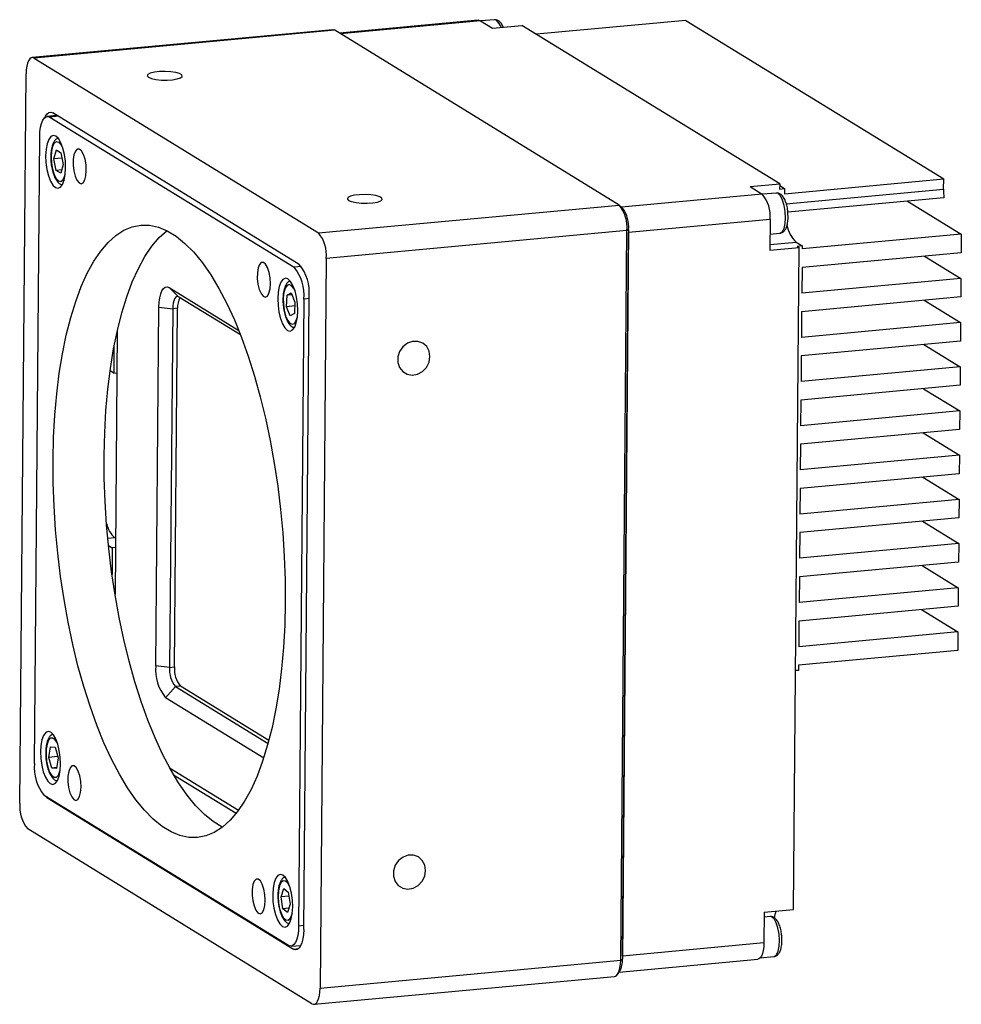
# Model space of a CAD drawing. Header units: millimetres. Extents: x 0 to 12266, y -1374 to 0.
# Tile 2 of 5: x 12061 to 12150, y -1372 to -1279. Entities that reach past the tile are written whole.
import ezdxf

# ---------------------------------------------------------------- set-up
doc = ezdxf.new("R2010")
doc.units = ezdxf.units.MM
doc.layers.get('0').update_dxf_attribs({"lineweight": 15})

msp = doc.modelspace()

# ---------------------------------------------------------------- linework, layer by layer
at = {"linetype": 'Continuous', "lineweight": 30}
for p, q in [((12104.146, -1278.788), (12091.045, -1280.004)), ((12104.348, -1278.842), (12091.147, -1280.067)), ((12104.348, -1278.842), (12105.479, -1279.538)), ((12105.66, -1278.748), (12104.387, -1278.866)), ((12105.852, -1278.799), (12105.66, -1278.748)), ((12123.714, -1278.814), (12109.625, -1280.122)), ((12123.714, -1278.814), (12148.014, -1293.762)), ((12090.423, -1279.691), (12062.086, -1282.321)), ((12090.624, -1279.745), (12062.287, -1282.375)), ((12117.414, -1296.225), (12090.624, -1279.745)), ((12105.479, -1279.538), (12108.258, -1279.281)), ((12132.557, -1294.228), (12108.258, -1279.281)), ((12062.287, -1282.375), (12089.077, -1298.854)), ((12060.93, -1352.639), (12061.516, -1283.848)), ((12064.421, -1287.778), (12063.514, -1287.862)), ((12064.549, -1287.857), (12063.766, -1287.93)), ((12063.766, -1287.93), (12086.783, -1302.088)), ((12087.269, -1301.833), (12064.026, -1287.535)), ((12062.298, -1348.874), (12062.802, -1289.772)), ((12064.141, -1291.859), (12064.367, -1291.025)), ((12064.367, -1291.025), (12064.803, -1291.293)), ((12064.897, -1291.789), (12064.141, -1291.859)), ((12064.351, -1292.962), (12064.141, -1291.859)), ((12064.803, -1291.293), (12065.012, -1292.396)), ((12064.872, -1292.914), (12064.351, -1292.962)), ((12064.786, -1293.23), (12064.351, -1292.962)), ((12065.012, -1292.396), (12064.786, -1293.23)), ((12133.012, -1295.154), (12148.014, -1293.762)), ((12148.006, -1294.731), (12148.014, -1293.762)), ((12129.779, -1294.486), (12132.557, -1294.228)), ((12129.779, -1294.486), (12130.911, -1295.182)), ((12132.557, -1294.228), (12132.553, -1294.713)), ((12132.553, -1294.713), (12133.016, -1294.67)), ((12132.556, -1294.387), (12133.016, -1294.67)), ((12133.016, -1294.67), (12133.012, -1295.154)), ((12133.174, -1296.107), (12148.006, -1294.731)), ((12130.911, -1295.182), (12117.629, -1296.415)), ((12132.224, -1295.089), (12130.947, -1295.207)), ((12148.04, -1295.531), (12133.33, -1296.896)), ((12144.601, -1295.85), (12149.676, -1298.973)), ((12089.077, -1298.854), (12117.414, -1296.225)), ((12117.777, -1296.559), (12117.517, -1296.306)), ((12131.649, -1297.584), (12118.314, -1298.822)), ((12131.649, -1297.584), (12131.624, -1300.491)), ((12118.152, -1298.627), (12089.815, -1301.256)), ((12117.566, -1367.418), (12118.152, -1298.627)), ((12118.316, -1298.531), (12117.73, -1367.322)), ((12118.152, -1298.627), (12118.316, -1298.531)), ((12117.733, -1367.031), (12118.314, -1298.822)), ((12131.637, -1298.959), (12132.575, -1298.872)), ((12149.676, -1298.973), (12134.674, -1300.365)), ((12149.676, -1298.973), (12149.661, -1300.717)), ((12131.624, -1300.491), (12134.402, -1300.233)), ((12131.629, -1299.956), (12134.111, -1299.726)), ((12133.871, -1362.63), (12134.402, -1300.233)), ((12134.111, -1299.726), (12134.677, -1300.074)), ((12134.677, -1300.074), (12134.214, -1300.117)), ((12134.214, -1300.117), (12134.402, -1300.233)), ((12134.677, -1300.074), (12134.674, -1300.365)), ((12089.815, -1301.256), (12089.229, -1370.047)), ((12149.661, -1300.717), (12134.659, -1302.109)), ((12146.222, -1301.036), (12149.641, -1303.139)), ((12087.479, -1302.023), (12086.783, -1302.088)), ((12134.659, -1302.109), (12134.639, -1304.531)), ((12149.641, -1303.139), (12134.639, -1304.531)), ((12149.641, -1303.139), (12149.626, -1304.883)), ((12074.998, -1304.009), (12081.564, -1308.048)), ((12074.998, -1304.009), (12075.916, -1304.892)), ((12081.73, -1308.468), (12075.916, -1304.892)), ((12086.06, -1305.807), (12086.113, -1304.72)), ((12086.113, -1304.72), (12086.514, -1304.503)), ((12086.583, -1304.676), (12086.113, -1304.72)), ((12086.514, -1304.503), (12086.862, -1305.373)), ((12087.705, -1305.091), (12087.202, -1364.193)), ((12087.683, -1364.519), (12088.191, -1304.835)), ((12088.19, -1305.046), (12087.705, -1305.091)), ((12149.626, -1304.883), (12134.624, -1306.275)), ((12073.746, -1339.665), (12074.034, -1305.851)), ((12074.034, -1305.851), (12075.337, -1305.997)), ((12075.337, -1305.997), (12075.049, -1339.811)), ((12075.8, -1305.954), (12075.337, -1305.997)), ((12075.512, -1339.768), (12075.8, -1305.954)), ((12086.845, -1305.734), (12086.06, -1305.807)), ((12086.409, -1306.677), (12086.06, -1305.807)), ((12086.862, -1305.373), (12086.81, -1306.46)), ((12146.186, -1305.202), (12149.605, -1307.305)), ((12086.81, -1306.46), (12086.409, -1306.677)), ((12134.624, -1306.275), (12134.603, -1308.697)), ((12149.605, -1307.305), (12134.603, -1308.697)), ((12149.605, -1307.305), (12149.59, -1309.049)), ((12070.108, -1308.076), (12069.897, -1332.919)), ((12069.797, -1309.58), (12069.775, -1312.079)), ((12149.59, -1309.049), (12134.588, -1310.441)), ((12146.151, -1309.368), (12149.57, -1311.471)), ((12134.588, -1310.441), (12134.568, -1312.863)), ((12149.57, -1311.471), (12134.568, -1312.863)), ((12149.57, -1311.471), (12149.555, -1313.215)), ((12069.775, -1312.079), (12069.426, -1311.864)), ((12069.775, -1312.079), (12070.074, -1312.051)), ((12149.555, -1313.215), (12134.553, -1314.607)), ((12146.115, -1313.534), (12149.534, -1315.638)), ((12134.553, -1314.607), (12134.532, -1317.03)), ((12149.534, -1315.638), (12134.532, -1317.03)), ((12149.534, -1315.638), (12149.519, -1317.382)), ((12149.519, -1317.382), (12134.517, -1318.774)), ((12146.08, -1317.701), (12149.499, -1319.804)), ((12134.517, -1318.774), (12134.497, -1321.196)), ((12149.499, -1319.804), (12134.497, -1321.196)), ((12149.499, -1319.804), (12149.484, -1321.548)), ((12149.484, -1321.548), (12134.482, -1322.94)), ((12146.044, -1321.867), (12149.463, -1323.97)), ((12134.482, -1322.94), (12134.461, -1325.362)), ((12149.463, -1323.97), (12134.461, -1325.362)), ((12149.463, -1323.97), (12149.448, -1325.714)), ((12149.448, -1325.714), (12134.446, -1327.106)), ((12146.009, -1326.033), (12149.428, -1328.136)), ((12134.446, -1327.106), (12134.426, -1329.528)), ((12069.889, -1327.592), (12069.218, -1327.654)), ((12069.285, -1328.335), (12069.635, -1328.55)), ((12069.942, -1327.625), (12069.889, -1327.592)), ((12149.428, -1328.136), (12134.426, -1329.528)), ((12149.428, -1328.136), (12149.413, -1329.88)), ((12069.635, -1328.55), (12069.614, -1331.05)), ((12069.934, -1328.523), (12069.635, -1328.55)), ((12149.413, -1329.88), (12134.411, -1331.272)), ((12145.973, -1330.199), (12149.392, -1332.302)), ((12134.411, -1331.272), (12134.39, -1333.695)), ((12149.392, -1332.302), (12134.39, -1333.695)), ((12149.392, -1332.302), (12149.377, -1334.046)), ((12149.377, -1334.046), (12134.375, -1335.439)), ((12145.938, -1334.366), (12149.357, -1336.469)), ((12134.375, -1335.439), (12134.355, -1337.861)), ((12149.357, -1336.469), (12134.355, -1337.861)), ((12149.357, -1336.469), (12149.342, -1338.213)), ((12149.342, -1338.213), (12134.34, -1339.605)), ((12075.049, -1339.811), (12073.746, -1339.665)), ((12075.049, -1339.811), (12075.512, -1339.768)), ((12134.336, -1340.089), (12134.063, -1340.115)), ((12134.34, -1339.605), (12134.336, -1340.089)), ((12075.603, -1341.613), (12074.669, -1342.667)), ((12076.066, -1341.57), (12075.603, -1341.613)), ((12075.603, -1341.613), (12084.326, -1346.979)), ((12084.402, -1346.698), (12076.066, -1341.57)), ((12083.914, -1348.354), (12074.669, -1342.667)), ((12063.67, -1348.295), (12063.813, -1347.313)), ((12063.813, -1347.313), (12064.241, -1347.341)), ((12064.241, -1347.341), (12064.526, -1348.351)), ((12064.489, -1348.219), (12063.67, -1348.295)), ((12063.955, -1349.305), (12063.67, -1348.295)), ((12064.526, -1348.351), (12064.383, -1349.333)), ((12064.393, -1349.264), (12063.955, -1349.305)), ((12064.383, -1349.333), (12063.955, -1349.305)), ((12075.043, -1349.277), (12081.544, -1353.276)), ((12075.415, -1349.93), (12081.324, -1353.565)), ((12086.238, -1366.035), (12063.221, -1351.876)), ((12063.476, -1352.063), (12063.329, -1351.942)), ((12063.518, -1352.059), (12063.476, -1352.063)), ((12063.476, -1352.063), (12086.719, -1366.361)), ((12088.458, -1371.521), (12061.668, -1355.041)), ((12085.548, -1361.446), (12085.798, -1360.664)), ((12085.798, -1360.664), (12086.232, -1361.003)), ((12086.294, -1361.377), (12085.548, -1361.446)), ((12085.733, -1362.568), (12085.548, -1361.446)), ((12086.232, -1361.003), (12086.417, -1362.124)), ((12086.292, -1362.516), (12085.733, -1362.568)), ((12086.167, -1362.907), (12085.733, -1362.568)), ((12086.417, -1362.124), (12086.167, -1362.907)), ((12131.093, -1362.887), (12133.871, -1362.63)), ((12131.093, -1362.887), (12131.068, -1365.794)), ((12131.643, -1363.298), (12131.089, -1363.35)), ((12087.686, -1364.148), (12087.202, -1364.193)), ((12086.489, -1366.102), (12087.415, -1366.016)), ((12086.719, -1366.361), (12087.206, -1366.315)), ((12131.068, -1365.794), (12117.733, -1367.031)), ((12117.426, -1368.534), (12130.498, -1367.321)), ((12117.566, -1367.418), (12117.73, -1367.322)), ((12130.717, -1367.2), (12131.994, -1367.082)), ((12089.229, -1370.047), (12117.566, -1367.418)), ((12088.659, -1371.574), (12116.996, -1368.945)), ((12117.27, -1368.756), (12117.479, -1368.46))]:
    msp.add_line(p, q, dxfattribs=at)
at = {"linetype": 'Continuous', "lineweight": 30, "flags": 128}
for points in [[(12104.146, -1278.788), (12104.2, -1278.789), (12104.348, -1278.842)], [(12090.624, -1279.745), (12090.476, -1279.692), (12090.423, -1279.691)], [(12062.287, -1282.375), (12062.139, -1282.321), (12061.997, -1282.345), (12061.865, -1282.443), (12061.748, -1282.614), (12061.652, -1282.85), (12061.58, -1283.142), (12061.533, -1283.479), (12061.516, -1283.848)], [(12073.055, -1284.18), (12073.34, -1284.297), (12073.76, -1284.385), (12074.269, -1284.437), (12074.812, -1284.444), (12075.33, -1284.408), (12075.767, -1284.332), (12076.076, -1284.224), (12076.223, -1284.096), (12076.193, -1283.962), (12075.988, -1283.835), (12075.631, -1283.731), (12075.16, -1283.661), (12074.627, -1283.631), (12074.089, -1283.645), (12073.605, -1283.702), (12073.226, -1283.795), (12072.995, -1283.915), (12072.936, -1284.048), (12073.055, -1284.18)], [(12063.293, -1287.963), (12063.353, -1287.834), (12063.498, -1287.621), (12063.663, -1287.497), (12063.841, -1287.468), (12064.026, -1287.535)], [(12062.802, -1289.772), (12062.824, -1289.31), (12062.882, -1288.889), (12062.972, -1288.524), (12063.093, -1288.229), (12063.238, -1288.015), (12063.403, -1287.892), (12063.582, -1287.863), (12063.766, -1287.93)], [(12065.242, -1292.734), (12065.215, -1292.087), (12065.126, -1291.445), (12064.981, -1290.851), (12064.788, -1290.346), (12064.563, -1289.964), (12064.32, -1289.731), (12064.075, -1289.663), (12063.845, -1289.765), (12063.647, -1290.03), (12063.492, -1290.44), (12063.393, -1290.966), (12063.356, -1291.573), (12063.382, -1292.22), (12063.472, -1292.862), (12063.617, -1293.456), (12063.809, -1293.961), (12064.035, -1294.343), (12064.278, -1294.576), (12064.523, -1294.643), (12064.753, -1294.541), (12064.951, -1294.276), (12065.106, -1293.867), (12065.205, -1293.341), (12065.242, -1292.734)], [(12064.984, -1290.861), (12064.81, -1290.534), (12064.592, -1290.311), (12064.373, -1290.265), (12064.173, -1290.402), (12064.013, -1290.708), (12063.909, -1291.152), (12063.869, -1291.692), (12063.899, -1292.275), (12063.995, -1292.843), (12064.148, -1293.341), (12064.343, -1293.721), (12064.561, -1293.944), (12064.781, -1293.99), (12064.98, -1293.853), (12065.14, -1293.547), (12065.21, -1293.297)], [(12067.194, -1292.96), (12067.164, -1292.42), (12067.071, -1291.897), (12066.923, -1291.448), (12066.737, -1291.121), (12066.533, -1290.952), (12066.333, -1290.959), (12066.159, -1291.141), (12066.03, -1291.479), (12065.959, -1291.936), (12065.955, -1292.462), (12066.017, -1293.001), (12066.139, -1293.494), (12066.309, -1293.887), (12066.506, -1294.139), (12066.711, -1294.221), (12066.9, -1294.125), (12067.054, -1293.861), (12067.156, -1293.458), (12067.194, -1292.96)], [(12091.921, -1295.785), (12092.206, -1295.902), (12092.626, -1295.991), (12093.135, -1296.042), (12093.678, -1296.05), (12094.196, -1296.014), (12094.633, -1295.937), (12094.942, -1295.829), (12095.089, -1295.701), (12095.059, -1295.567), (12094.854, -1295.441), (12094.497, -1295.337), (12094.026, -1295.266), (12093.493, -1295.236), (12092.955, -1295.25), (12092.471, -1295.307), (12092.092, -1295.401), (12091.861, -1295.52), (12091.802, -1295.653), (12091.921, -1295.785)], [(12132.575, -1298.872), (12132.606, -1298.868), (12132.808, -1298.729), (12132.97, -1298.419), (12133.076, -1297.969), (12133.116, -1297.421), (12133.086, -1296.831), (12132.988, -1296.255), (12132.833, -1295.75), (12132.636, -1295.366), (12132.415, -1295.14), (12132.224, -1295.089)], [(12064.06, -1320.251), (12064.11, -1318.12), (12064.224, -1316.041), (12064.402, -1314.026), (12064.642, -1312.087), (12064.942, -1310.236), (12065.302, -1308.482), (12065.719, -1306.838), (12066.19, -1305.311), (12066.712, -1303.912), (12067.284, -1302.648), (12067.9, -1301.527), (12068.559, -1300.556), (12069.255, -1299.739), (12069.985, -1299.082), (12070.744, -1298.589), (12071.528, -1298.263), (12072.333, -1298.105), (12073.154, -1298.117), (12073.985, -1298.298), (12074.822, -1298.647), (12075.66, -1299.163), (12076.495, -1299.842), (12077.32, -1300.68), (12078.132, -1301.672), (12078.926, -1302.813), (12079.696, -1304.096), (12080.44, -1305.513), (12081.151, -1307.057), (12081.826, -1308.717), (12082.461, -1310.484), (12083.052, -1312.348), (12083.596, -1314.298), (12084.09, -1316.322), (12084.53, -1318.409), (12084.914, -1320.547), (12085.24, -1322.722), (12085.506, -1324.922), (12085.711, -1327.134), (12085.852, -1329.345), (12085.93, -1331.543), (12085.944, -1333.713), (12085.894, -1335.844), (12085.779, -1337.923), (12085.602, -1339.938), (12085.362, -1341.877), (12085.061, -1343.729), (12084.702, -1345.482), (12084.285, -1347.126), (12083.814, -1348.653), (12083.291, -1350.052), (12082.72, -1351.316), (12082.103, -1352.437), (12081.445, -1353.409), (12080.749, -1354.225), (12080.019, -1354.882), (12079.26, -1355.375), (12078.475, -1355.701), (12077.671, -1355.859), (12076.85, -1355.847), (12076.019, -1355.666), (12075.182, -1355.317), (12074.344, -1354.801), (12073.509, -1354.122), (12072.684, -1353.284), (12071.872, -1352.292), (12071.078, -1351.151), (12070.307, -1349.868), (12069.564, -1348.451), (12068.853, -1346.908), (12068.178, -1345.247), (12067.543, -1343.48), (12066.952, -1341.616), (12066.408, -1339.666), (12065.914, -1337.642), (12065.474, -1335.555), (12065.09, -1333.417), (12064.763, -1331.242), (12064.497, -1329.042), (12064.293, -1326.83), (12064.151, -1324.619), (12064.073, -1322.422), (12064.06, -1320.251)], [(12068.875, -1319.804), (12068.925, -1317.673), (12069.04, -1315.594), (12069.217, -1313.579), (12069.457, -1311.64), (12069.758, -1309.789), (12070.117, -1308.036), (12070.534, -1306.391), (12071.005, -1304.865), (12071.528, -1303.465), (12072.099, -1302.201), (12072.716, -1301.08), (12073.374, -1300.109), (12074.07, -1299.292), (12074.8, -1298.636)], [(12084.55, -1303.637), (12084.521, -1303.097), (12084.428, -1302.574), (12084.28, -1302.125), (12084.094, -1301.798), (12083.89, -1301.629), (12083.69, -1301.636), (12083.516, -1301.818), (12083.387, -1302.156), (12083.316, -1302.613), (12083.312, -1303.139), (12083.374, -1303.678), (12083.496, -1304.171), (12083.665, -1304.564), (12083.863, -1304.815), (12084.068, -1304.898), (12084.257, -1304.802), (12084.411, -1304.538), (12084.512, -1304.135), (12084.55, -1303.637)], [(12087.127, -1306.196), (12087.1, -1305.549), (12087.011, -1304.907), (12086.865, -1304.313), (12086.673, -1303.808), (12086.448, -1303.426), (12086.204, -1303.193), (12085.959, -1303.126), (12085.73, -1303.228), (12085.531, -1303.492), (12085.377, -1303.902), (12085.278, -1304.428), (12085.24, -1305.035), (12085.267, -1305.682), (12085.356, -1306.324), (12085.502, -1306.918), (12085.694, -1307.423), (12085.919, -1307.805), (12086.163, -1308.038), (12086.408, -1308.105), (12086.637, -1308.003), (12086.836, -1307.739), (12086.99, -1307.329), (12087.089, -1306.803), (12087.127, -1306.196)], [(12074.034, -1305.851), (12074.056, -1305.389), (12074.114, -1304.968), (12074.204, -1304.603), (12074.325, -1304.308), (12074.47, -1304.095), (12074.635, -1303.971), (12074.813, -1303.942), (12074.998, -1304.009)], [(12086.868, -1304.324), (12086.759, -1304.1), (12086.547, -1303.825), (12086.325, -1303.722), (12086.117, -1303.802), (12085.943, -1304.057), (12085.82, -1304.462), (12085.759, -1304.977), (12085.767, -1305.553), (12085.843, -1306.132), (12085.98, -1306.658), (12086.163, -1307.079), (12086.376, -1307.355), (12086.376, -1307.355)], [(12075.916, -1304.892), (12075.805, -1304.852), (12075.698, -1304.869), (12075.599, -1304.943), (12075.512, -1305.071), (12075.44, -1305.248), (12075.385, -1305.467), (12075.351, -1305.72), (12075.337, -1305.997)], [(12086.376, -1307.355), (12086.597, -1307.457), (12086.805, -1307.377), (12086.98, -1307.122), (12087.094, -1306.759)], [(12099.591, -1310.514), (12099.512, -1310.003), (12099.277, -1309.562), (12098.91, -1309.24), (12098.451, -1309.072), (12097.95, -1309.075), (12097.461, -1309.249), (12097.038, -1309.576), (12096.725, -1310.02), (12096.558, -1310.533), (12096.553, -1311.059), (12096.712, -1311.542), (12097.018, -1311.928), (12097.436, -1312.177), (12097.923, -1312.261), (12098.424, -1312.171), (12098.887, -1311.917), (12099.26, -1311.526), (12099.503, -1311.041), (12099.591, -1310.514)], [(12080.019, -1354.882), (12079.997, -1354.87), (12079.159, -1354.354), (12078.325, -1353.676), (12077.499, -1352.837), (12076.687, -1351.845), (12075.893, -1350.704), (12075.123, -1349.421), (12074.38, -1348.004), (12073.668, -1346.461), (12072.993, -1344.801), (12072.358, -1343.033), (12071.767, -1341.169), (12071.223, -1339.219), (12070.73, -1337.195), (12070.289, -1335.108), (12069.905, -1332.971), (12069.579, -1330.796), (12069.313, -1328.595), (12069.108, -1326.383), (12068.967, -1324.172), (12068.889, -1321.975), (12068.875, -1319.804)], [(12064.763, -1348.929), (12064.737, -1348.282), (12064.647, -1347.64), (12064.502, -1347.046), (12064.31, -1346.541), (12064.084, -1346.159), (12063.841, -1345.927), (12063.596, -1345.859), (12063.366, -1345.961), (12063.168, -1346.226), (12063.014, -1346.635), (12062.914, -1347.161), (12062.877, -1347.768), (12062.904, -1348.415), (12062.993, -1349.057), (12063.139, -1349.651), (12063.331, -1350.156), (12063.556, -1350.538), (12063.8, -1350.771), (12064.044, -1350.839), (12064.274, -1350.737), (12064.473, -1350.472), (12064.627, -1350.062), (12064.726, -1349.536), (12064.763, -1348.929)], [(12064.505, -1347.057), (12064.464, -1346.966), (12064.259, -1346.636), (12064.039, -1346.47), (12063.824, -1346.487), (12063.636, -1346.683), (12063.493, -1347.039), (12063.409, -1347.521), (12063.393, -1348.082), (12063.446, -1348.666), (12063.562, -1349.217), (12063.731, -1349.68), (12063.936, -1350.01), (12064.157, -1350.175), (12064.372, -1350.159), (12064.56, -1349.963), (12064.56, -1349.963)], [(12064.56, -1349.963), (12064.703, -1349.607), (12064.731, -1349.492)], [(12066.698, -1351.093), (12066.669, -1350.553), (12066.575, -1350.031), (12066.428, -1349.581), (12066.242, -1349.255), (12066.038, -1349.085), (12065.838, -1349.092), (12065.664, -1349.275), (12065.535, -1349.613), (12065.464, -1350.069), (12065.459, -1350.596), (12065.522, -1351.134), (12065.644, -1351.627), (12065.813, -1352.02), (12066.011, -1352.272), (12066.215, -1352.354), (12066.405, -1352.258), (12066.559, -1351.994), (12066.66, -1351.592), (12066.698, -1351.093)], [(12099.178, -1358.959), (12099.099, -1358.447), (12098.864, -1358.007), (12098.497, -1357.685), (12098.038, -1357.516), (12097.537, -1357.519), (12097.049, -1357.693), (12096.625, -1358.02), (12096.313, -1358.464), (12096.145, -1358.977), (12096.14, -1359.503), (12096.3, -1359.986), (12096.605, -1360.373), (12097.024, -1360.621), (12097.51, -1360.705), (12098.012, -1360.615), (12098.474, -1360.361), (12098.847, -1359.97), (12099.091, -1359.485), (12099.178, -1358.959)], [(12084.055, -1361.77), (12084.026, -1361.23), (12083.932, -1360.707), (12083.785, -1360.258), (12083.599, -1359.931), (12083.395, -1359.762), (12083.195, -1359.769), (12083.021, -1359.952), (12082.892, -1360.289), (12082.821, -1360.746), (12082.816, -1361.273), (12082.879, -1361.811), (12083.001, -1362.304), (12083.17, -1362.697), (12083.368, -1362.949), (12083.572, -1363.031), (12083.762, -1362.935), (12083.916, -1362.671), (12084.017, -1362.268), (12084.055, -1361.77)], [(12086.648, -1362.391), (12086.621, -1361.744), (12086.532, -1361.102), (12086.386, -1360.508), (12086.194, -1360.003), (12085.969, -1359.621), (12085.725, -1359.389), (12085.481, -1359.321), (12085.251, -1359.423), (12085.052, -1359.688), (12084.898, -1360.097), (12084.799, -1360.623), (12084.761, -1361.231), (12084.788, -1361.877), (12084.878, -1362.519), (12085.023, -1363.113), (12085.215, -1363.618), (12085.441, -1364), (12085.684, -1364.233), (12085.929, -1364.301), (12086.159, -1364.199), (12086.357, -1363.934), (12086.511, -1363.525), (12086.611, -1362.998), (12086.648, -1362.391)], [(12086.39, -1360.519), (12086.388, -1360.514), (12086.189, -1360.153), (12085.969, -1359.952), (12085.751, -1359.93), (12085.556, -1360.09), (12085.402, -1360.416), (12085.306, -1360.875), (12085.275, -1361.424), (12085.314, -1362.008), (12085.418, -1362.57), (12085.577, -1363.056), (12085.577, -1363.056)], [(12085.577, -1363.056), (12085.777, -1363.417), (12085.996, -1363.618), (12086.214, -1363.64), (12086.409, -1363.48), (12086.563, -1363.154), (12086.616, -1362.955)], [(12132.41, -1366.566), (12132.506, -1366.097), (12132.535, -1365.539), (12132.494, -1364.947), (12132.386, -1364.379), (12132.223, -1363.89), (12132.021, -1363.529), (12131.798, -1363.33), (12131.643, -1363.298)], [(12087.202, -1364.193), (12087.18, -1364.654), (12087.122, -1365.075), (12087.031, -1365.441), (12086.911, -1365.735), (12086.765, -1365.949), (12086.6, -1366.072), (12086.422, -1366.101), (12086.238, -1366.035)], [(12087.683, -1364.519), (12087.661, -1364.98), (12087.603, -1365.401), (12087.512, -1365.766), (12087.392, -1366.061), (12087.246, -1366.275), (12087.081, -1366.398), (12086.903, -1366.427), (12086.719, -1366.361)], [(12131.068, -1365.794), (12131.05, -1366.163), (12131.004, -1366.5), (12130.932, -1366.792), (12130.835, -1367.028), (12130.719, -1367.199), (12130.587, -1367.298), (12130.498, -1367.321)], [(12131.994, -1367.082), (12132.059, -1367.067), (12132.256, -1366.901), (12132.41, -1366.566)], [(12116.996, -1368.945), (12117.085, -1368.921), (12117.217, -1368.822), (12117.333, -1368.652), (12117.429, -1368.416), (12117.502, -1368.124), (12117.548, -1367.787), (12117.566, -1367.418)], [(12088.458, -1371.521), (12088.605, -1371.574), (12088.748, -1371.551), (12088.88, -1371.452), (12088.996, -1371.281), (12089.092, -1371.045), (12089.165, -1370.753), (12089.211, -1370.416), (12089.229, -1370.047)]]:
    msp.add_lwpolyline(points, dxfattribs=at)
at = {"linetype": 'Continuous', "lineweight": 30}
for centre, radius, start, end in [((12104.854, -1279.936), 1.512, 18.2119, 48.72169), ((12155.942, -1294.791), 7.937, 179.56759, 185.35278), ((12128.452, -1297.252), 3.214, 354.0697, 40.09479), ((12114.955, -1298.294), 3.214, 354.06969, 40.09481), ((12115.343, -1298.285), 2.984, 355.26969, 35.34961), ((12136.078, -1297.626), 2.878, 189.82451, 226.86847), ((12086.618, -1300.924), 3.214, 354.06969, 40.09481), ((12083.709, -1304.675), 4.017, 354.06973, 40.09475), ((12084.195, -1304.42), 4.017, 354.06967, 40.09487), ((12077.705, -1305.847), 1.908, 152.12813, 183.21025), ((12071.492, -1325.741), 2.449, 192.19906, 229.09159), ((12077.742, -1340.08), 4.017, 174.06965, 220.09485), ((12077.447, -1340.06), 2.41, 174.06965, 220.09485), ((12077.91, -1340.017), 2.41, 174.06965, 220.09485), ((12066.294, -1349.289), 4.017, 174.06968, 220.09482), ((12064.126, -1352.971), 3.214, 174.0697, 220.09479), ((12135.642, -1363.984), 3.649, 160.81813, 170.95453), ((12115.685, -1367.467), 2.05, 331.03466, 4.04785)]:
    msp.add_arc(centre, radius, start, end, dxfattribs=at)
for points, knots in [([(12106.045, -1278.843), (12105.973, -1278.804), (12105.854, -1278.739), (12105.716, -1278.758), (12105.66, -1278.766)], [0, 0, 0, 0, 0.596892, 1, 1, 1, 1]), ([(12106.493, -1279.444), (12106.472, -1279.391), (12106.392, -1279.184), (12106.246, -1278.99), (12106.091, -1278.877), (12106.045, -1278.843)], [0, 0, 0, 0, 0.19775, 0.760686, 1, 1, 1, 1]), ([(12064.498, -1289.934), (12064.447, -1289.956), (12064.305, -1290.019), (12064.142, -1290.239), (12063.984, -1290.569), (12063.878, -1291.028), (12063.832, -1291.576), (12063.851, -1292.155), (12063.93, -1292.727), (12064.066, -1293.257), (12064.254, -1293.721), (12064.481, -1294.051), (12064.7, -1294.255), (12064.856, -1294.288), (12064.903, -1294.299)], [0, 0, 0, 0, 0.039803, 0.112457, 0.198905, 0.299193, 0.397462, 0.493585, 0.589134, 0.685174, 0.782935, 0.885008, 0.965079, 1, 1, 1, 1]), ([(12133.338, -1297.108), (12133.336, -1297.034), (12133.331, -1296.787), (12133.257, -1296.362), (12133.123, -1295.886), (12132.938, -1295.502), (12132.72, -1295.245), (12132.473, -1295.091), (12132.305, -1295.099), (12132.236, -1295.102)], [0, 0, 0, 0, 0.0755269, 0.2505806, 0.427236, 0.6094715, 0.7758934, 0.9082348, 1, 1, 1, 1]), ([(12132.552, -1298.872), (12132.555, -1298.872), (12132.656, -1298.891), (12132.855, -1298.788), (12133.057, -1298.595), (12133.208, -1298.308), (12133.311, -1297.915), (12133.359, -1297.49), (12133.343, -1297.209), (12133.338, -1297.108)], [0, 0, 0, 0, 0.005111, 0.161914, 0.30675, 0.472008, 0.67597, 0.884356, 1, 1, 1, 1]), ([(12086.404, -1303.387), (12086.357, -1303.404), (12086.216, -1303.457), (12086.05, -1303.664), (12085.887, -1303.979), (12085.774, -1304.422), (12085.719, -1304.961), (12085.729, -1305.538), (12085.801, -1306.113), (12085.929, -1306.651), (12086.11, -1307.123), (12086.298, -1307.428), (12086.488, -1307.62), (12086.627, -1307.731), (12086.745, -1307.753), (12086.788, -1307.761)], [0, 0, 0, 0, 0.036109, 0.10747, 0.19104, 0.289759, 0.387845, 0.483565, 0.578535, 0.673878, 0.770698, 0.871334, 0.913523, 0.969107, 1, 1, 1, 1]), ([(12064.017, -1346.128), (12063.958, -1346.157), (12063.808, -1346.232), (12063.642, -1346.468), (12063.49, -1346.813), (12063.389, -1347.285), (12063.355, -1347.839), (12063.366, -1348.297), (12063.407, -1348.548), (12063.418, -1348.611)], [0, 0, 0, 0, 0.089304, 0.226304, 0.391122, 0.578423, 0.760581, 0.939135, 1, 1, 1, 1]), ([(12063.418, -1348.611), (12063.434, -1348.736), (12063.476, -1349.05), (12063.609, -1349.512), (12063.801, -1349.967), (12064.034, -1350.28), (12064.25, -1350.468), (12064.39, -1350.49), (12064.424, -1350.495)], [0, 0, 0, 0, 0.135945, 0.343952, 0.556164, 0.778693, 0.946805, 1, 1, 1, 1]), ([(12085.904, -1359.592), (12085.86, -1359.609), (12085.724, -1359.664), (12085.563, -1359.873), (12085.402, -1360.193), (12085.29, -1360.642), (12085.243, -1361.183), (12085.241, -1361.603), (12085.27, -1361.821), (12085.274, -1361.85)], [0, 0, 0, 0, 0.067826, 0.211959, 0.381789, 0.581189, 0.778235, 0.970687, 1, 1, 1, 1]), ([(12085.274, -1361.85), (12085.292, -1362.011), (12085.33, -1362.363), (12085.442, -1362.813), (12085.54, -1363.068), (12085.579, -1363.17)], [0, 0, 0, 0, 0.335417, 0.733339, 1, 1, 1, 1]), ([(12085.579, -1363.17), (12085.614, -1363.246), (12085.718, -1363.474), (12085.913, -1363.735), (12086.129, -1363.927), (12086.272, -1363.951), (12086.309, -1363.957)], [0, 0, 0, 0, 0.1974954, 0.5965001, 0.897832, 1, 1, 1, 1]), ([(12132.75, -1365.133), (12132.732, -1364.972), (12132.694, -1364.635), (12132.564, -1364.162), (12132.386, -1363.76), (12132.174, -1363.485), (12131.919, -1363.309), (12131.73, -1363.306), (12131.643, -1363.304)], [0, 0, 0, 0, 0.1717193, 0.3587148, 0.5507345, 0.7342379, 0.8766703, 1, 1, 1, 1]), ([(12132.651, -1366.406), (12132.671, -1366.333), (12132.73, -1366.119), (12132.771, -1365.706), (12132.778, -1365.332), (12132.752, -1365.146), (12132.75, -1365.133)], [0, 0, 0, 0, 0.201545, 0.592368, 0.971762, 1, 1, 1, 1]), ([(12131.992, -1367.066), (12132.027, -1367.067), (12132.159, -1367.071), (12132.356, -1366.933), (12132.536, -1366.716), (12132.611, -1366.515), (12132.651, -1366.406)], [0, 0, 0, 0, 0.103886, 0.387578, 0.669558, 1, 1, 1, 1])]:
    msp.add_open_spline(points, degree=3, knots=knots, dxfattribs=at)

doc.saveas('drawing.dxf')
